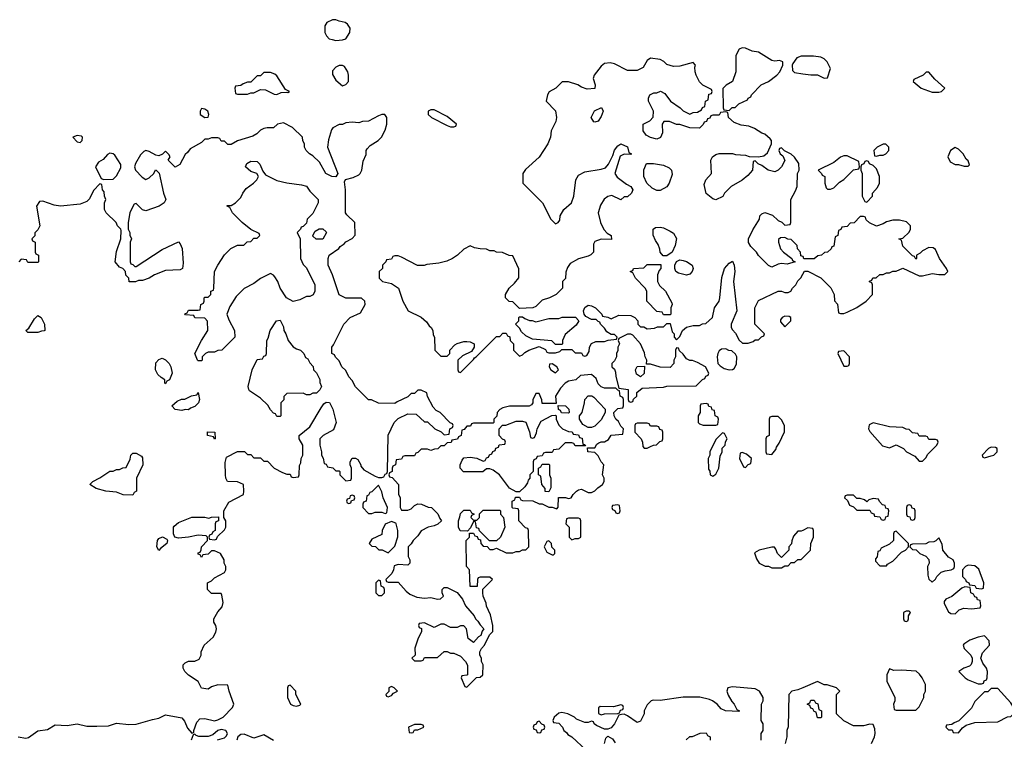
# Model space of a CAD drawing. Header units: inches. Extents: x 2769577 to 2880010, y 685631 to 825129.
# Tile 67 of 155: x 2805220 to 2811230, y 733355 to 737748. Entities that reach past the tile are written whole.
import ezdxf

# ---------------------------------------------------------------- set-up
doc = ezdxf.new("R2010")
doc.units = ezdxf.units.IN
doc.header["$MEASUREMENT"] = 0
doc.layers.add('C8703', color=7, linetype='Continuous')
doc.layers.add('C8713', color=7, linetype='Continuous')

msp = doc.modelspace()

# ---------------------------------------------------------------- linework, layer by layer
at = {"layer": 'C8703', "color": 4, "elevation": 4}
for points in [[(2807150, 737748), (2807130, 737748), (2807094, 737730), (2807082, 737710), (2807082, 737670), (2807092, 737650), (2807110, 737632), (2807126.4, 737626.4), (2807150, 737621), (2807190, 737624.7), (2807210, 737632), (2807235.3, 737670), (2807236.4, 737696.4), (2807220.4, 737720.4), (2807206, 737730), (2807170, 737738)], [(2809630, 737575.3), (2809611.3, 737568.7), (2809591.3, 737530), (2809591, 737430), (2809571.3, 737370), (2809531.6, 737348.4), (2809512.7, 737327.3), (2809514, 737210), (2809518, 737198), (2809550, 737194), (2809568, 737212), (2809587.3, 737212.7), (2809610, 737234), (2809662, 737258), (2809666, 737270), (2809682, 737278), (2809686, 737290), (2809746, 737350), (2809790, 737371.3), (2809842, 737410), (2809859, 737430), (2809878, 737470), (2809878, 737490), (2809858, 737498), (2809830, 737494), (2809810, 737499), (2809730, 737549), (2809690, 737556), (2809650, 737574)], [(2807170, 737469), (2807150, 737459), (2807130, 737435.3), (2807130, 737414), (2807150, 737378), (2807190, 737344.7), (2807210, 737352), (2807228, 737370), (2807228, 737410), (2807222, 737430), (2807202, 737462), (2807190, 737468.7)], [(2806750, 737426), (2806710, 737426), (2806690, 737406), (2806670, 737406), (2806630, 737366), (2806610, 737366), (2806583.6, 737356.4), (2806570, 737346), (2806538, 737342), (2806534, 737330), (2806538, 737298), (2806550, 737294), (2806610, 737294), (2806630, 737302), (2806650, 737302), (2806690, 737322), (2806719.6, 737319.6), (2806772.7, 737292.7), (2806790, 737292), (2806816.4, 737303.6), (2806850, 737304.7), (2806856.4, 737303.6), (2806866, 737310), (2806842, 737322), (2806790, 737406), (2806776.4, 737416.4)], [(2806330, 737206), (2806322, 737190), (2806322, 737170), (2806350, 737152), (2806370, 737154), (2806374, 737170), (2806368, 737190), (2806350, 737202)], [(2807750, 737198), (2807730, 737198), (2807714, 737190), (2807714, 737170), (2807734, 737150), (2807830, 737102), (2807850, 737094), (2807870, 737094), (2807882, 737098), (2807886, 737110), (2807830, 737158)], [(2808730, 737122), (2808724.7, 737124.7), (2808708.7, 737150), (2808729.3, 737190.7), (2808772, 737212), (2808782, 737190), (2808770, 737158), (2808750, 737128)], [(2805570, 737042), (2805544.7, 737030), (2805570, 737002.8), (2805590, 736998.8), (2805601.2, 737010), (2805604, 737030), (2805597, 737037)], [(2805770, 736934), (2805755.3, 736924.7), (2805730, 736895.3), (2805701, 736879), (2805682, 736850), (2805718, 736778), (2805732.7, 736772.7), (2805790, 736774), (2805810, 736794), (2805836.4, 736843.6), (2805836.4, 736863.6), (2805800.2, 736920.2), (2805790, 736929)], [(2806890, 736028), (2806848.7, 736050), (2806809.1, 736109.1), (2806795.3, 736150), (2806778, 736178), (2806770, 736188), (2806750, 736198), (2806690, 736168), (2806650, 736138), (2806590, 736108), (2806542, 736058), (2806503.5, 735996.5), (2806484.7, 735950), (2806496.9, 735916.9), (2806532, 735850), (2806534, 735810), (2806454, 735730), (2806430, 735728), (2806410, 735718), (2806370, 735718), (2806354, 735710), (2806334, 735690), (2806334, 735670), (2806330, 735666), (2806310, 735666), (2806306, 735670), (2806288.7, 735710), (2806329, 735790), (2806368.7, 735850), (2806367.3, 735907.3), (2806350, 735926), (2806290, 735928.7), (2806282, 735942), (2806232.7, 735947.3), (2806228.4, 735951.6), (2806242, 735958), (2806250, 735974), (2806310, 735974), (2806322, 735978), (2806326, 736010), (2806342, 736018), (2806346, 736030), (2806346, 736050), (2806350, 736054), (2806370, 736054), (2806386, 736070), (2806386, 736090), (2806402, 736098), (2806406, 736110), (2806408.7, 736210), (2806428.7, 736250), (2806470, 736312), (2806509.1, 736350.9), (2806550, 736372), (2806587.3, 736372.7), (2806608.7, 736391.3), (2806630, 736394), (2806650, 736414), (2806670, 736414), (2806686, 736430), (2806682, 736442), (2806630, 736468), (2806578, 736510), (2806518, 736570), (2806502, 736602), (2806486, 736610), (2806486, 736614), (2806510, 736614), (2806538, 736630), (2806570, 736662), (2806582, 736690), (2806602, 736718), (2806648, 736750), (2806668, 736770), (2806678, 736790), (2806668.4, 736808.4), (2806630, 736822), (2806598, 736850), (2806606, 736870), (2806630, 736884.7), (2806670, 736882), (2806685.4, 736865.4), (2806703.6, 736823.6), (2806721, 736801), (2806790, 736766), (2806850, 736751.3), (2806939.8, 736739.8), (2806970, 736731.3), (2806990, 736702), (2807042, 736650), (2807042, 736630), (2807010, 736566), (2806974, 736530), (2806970, 736506), (2806950, 736486), (2806938, 736482), (2806934, 736470), (2806914, 736450), (2806932, 736410), (2806934, 736290), (2806950, 736254), (2806970, 736234), (2807022, 736130), (2807022, 736090), (2807011.1, 736068.9), (2806990, 736058), (2806970, 736058), (2806930, 736038)], [(2809110, 736706), (2809080.2, 736720.2), (2809048, 736750), (2809028.7, 736790), (2809029, 736831), (2809046, 736870), (2809088.9, 736871.1), (2809150, 736861), (2809183.5, 736843.5), (2809198, 736830), (2809203.6, 736803.6), (2809184.7, 736750), (2809170, 736728), (2809130, 736706)], [(2807030, 736408), (2807010, 736426), (2807008.4, 736431.6), (2807023.1, 736456.9), (2807048.4, 736471.6), (2807070, 736472), (2807090, 736454), (2807092, 736450), (2807070, 736408.7)], [(2809170, 736306), (2809147.3, 736307.3), (2809128.4, 736328.4), (2809127.3, 736347.3), (2809116.4, 736376.4), (2809100.4, 736400.4), (2809087.3, 736432.7), (2809086, 736470), (2809100.4, 736479.6), (2809130, 736482), (2809150, 736478), (2809190, 736458), (2809210, 736444.7), (2809230, 736412), (2809221, 736370), (2809202, 736330)], [(2809150, 735946), (2809142, 735962), (2809110, 735966), (2809048.9, 736028.9), (2809048, 736090), (2809038, 736110), (2808978, 736170), (2808962, 736202), (2808946, 736210), (2808962, 736218), (2808966, 736230), (2809030, 736234), (2809050, 736254), (2809132.7, 736252.7), (2809134, 736230), (2809123.6, 736216.4), (2809114, 736190), (2809114, 736150), (2809125.4, 736125.4), (2809162, 736090), (2809199.6, 736019.6), (2809202, 736010), (2809194, 735990), (2809194, 735950), (2809190, 735946)], [(2809290, 736189.2), (2809241.2, 736201.2), (2809226, 736210), (2809218, 736230), (2809218, 736250), (2809228.7, 736271.3), (2809250, 736282), (2809270, 736278), (2809290, 736271.3), (2809324.7, 736250), (2809331, 736230), (2809324.7, 736210), (2809310, 736195.3)], [(2805270, 735838), (2805258, 735850), (2805275.3, 735864.7), (2805310, 735922), (2805330, 735942), (2805351.1, 735931.1), (2805372, 735890), (2805374, 735850), (2805370, 735848), (2805352.7, 735847.3), (2805330, 735838)], [(2808332.7, 735912.7), (2808347.3, 735912.7), (2808370, 735904.7), (2808450, 735924.7), (2808510, 735924.7), (2808531.6, 735931.6), (2808611.6, 735931.6), (2808632, 735910), (2808616.9, 735883.1), (2808550, 735826), (2808534, 735790), (2808534, 735770), (2808530, 735766), (2808490, 735766), (2808467.3, 735787.3), (2808350, 735798), (2808310, 735818), (2808283.1, 735843.1), (2808270, 735866), (2808246, 735890), (2808266, 735910), (2808266, 735930), (2808270, 735934), (2808290, 735934), (2808303.6, 735923.6)], [(2809890, 735938), (2809874, 735930), (2809863.6, 735916.4), (2809863.6, 735903.6), (2809890, 735874), (2809926, 735910), (2809926, 735930), (2809916.4, 735936.4)], [(2806970, 735458), (2806950, 735468), (2806850, 735466), (2806832.7, 735447.3), (2806831.6, 735428.4), (2806814, 735410), (2806814, 735330), (2806810, 735326), (2806790, 735326), (2806782, 735342), (2806770, 735346), (2806750, 735366), (2806734.6, 735394.6), (2806690, 735438), (2806623.1, 735483.1), (2806618, 735490), (2806615.3, 735510), (2806638, 735610), (2806670, 735674), (2806702, 735678), (2806710, 735694), (2806722, 735698), (2806726, 735710), (2806728, 735790), (2806736.4, 735803.6), (2806748.7, 735850), (2806788, 735910), (2806810, 735914), (2806830, 735874), (2806831.3, 735850), (2806844.7, 735830), (2806858, 735790), (2806890, 735751.3), (2806910, 735738), (2806934, 735730), (2806954, 735710), (2806965.4, 735685.4), (2806978, 735678), (2806990, 735654), (2807011.6, 735631.6), (2807014, 735610), (2807031.6, 735591.6), (2807051.6, 735551.6), (2807052.7, 735532.7), (2807062, 735510), (2807051.1, 735488.9), (2807031, 735469), (2807010, 735468), (2806990, 735458)], [(2808950, 735828.7), (2808930, 735828.7), (2808878, 735802), (2808874, 735790), (2808882, 735770), (2808872, 735750), (2808871.1, 735728.9), (2808862, 735710), (2808862, 735690), (2808850, 735666), (2808834, 735650), (2808834, 735630), (2808850, 735614), (2808856.9, 735596.9), (2808858, 735570), (2808878, 735498), (2808934, 735490), (2808934, 735430), (2808938, 735418), (2808950, 735414), (2808962, 735418), (2808967.3, 735432.7), (2808986, 735450), (2808987.3, 735472.7), (2809020.4, 735499.6), (2809150, 735504.7), (2809170, 735512), (2809350, 735514), (2809387.3, 735552.7), (2809402, 735558), (2809407.3, 735572.7), (2809422, 735578), (2809426, 735590), (2809406, 735630), (2809356.4, 735656.4), (2809327.3, 735667.3), (2809310, 735668), (2809290, 735678), (2809270, 735706), (2809247.3, 735727.3), (2809242, 735742), (2809230, 735746), (2809222, 735730), (2809222, 735690), (2809212, 735670), (2809212, 735650), (2809190, 735626), (2809130, 735628), (2809070, 735646), (2809046, 735646), (2809048, 735670), (2809038, 735690), (2809034.6, 735714.6), (2809008.7, 735770), (2808963.1, 735823.1)], [(2809530, 735738), (2809503.6, 735736.4), (2809490, 735726), (2809482, 735710), (2809478, 735690), (2809482, 735650), (2809495.3, 735635.3), (2809519.8, 735619.8), (2809550, 735611.3), (2809570, 735612), (2809580.4, 735619.6), (2809594.6, 735645.4), (2809598, 735690), (2809590, 735706), (2809567.3, 735727.3), (2809548.4, 735728.4)], [(2806110, 735526), (2806106, 735530), (2806106, 735550), (2806083.1, 735563.1), (2806063.1, 735583.1), (2806048, 735610), (2806050, 735654), (2806070, 735674), (2806090, 735682), (2806110, 735672), (2806132, 735650), (2806142, 735630), (2806151.3, 735590), (2806134, 735550), (2806118, 735542)], [(2808470, 735648), (2808454, 735646), (2808452, 735630), (2808462, 735610), (2808490, 735592), (2808508, 735610), (2808498, 735630)], [(2809010, 735568), (2808984.7, 735584.7), (2808978, 735610), (2808990, 735631.3), (2809034, 735634), (2809031.6, 735588.4)], [(2808710, 735582), (2808643.6, 735576.4), (2808614, 735550), (2808570, 735542), (2808550, 735528.7), (2808521.4, 735498.6), (2808491.3, 735450), (2808494, 735406), (2808410, 735406), (2808407.3, 735427.3), (2808390, 735466), (2808370, 735466), (2808352.7, 735427.3), (2808351.6, 735408.4), (2808343.6, 735396.4), (2808330, 735388), (2808210, 735388), (2808170, 735378), (2808151.6, 735368.4), (2808134, 735350), (2808131.6, 735328.4), (2808114, 735310), (2808114, 735290), (2808110, 735286), (2807990, 735286), (2807978, 735282), (2807972.7, 735267.3), (2807950, 735266), (2807932.7, 735247.3), (2807918, 735242), (2807914, 735210), (2807898, 735202), (2807892.7, 735187.3), (2807858, 735182), (2807852.7, 735167.3), (2807830, 735166), (2807810, 735146), (2807790, 735146), (2807771.6, 735128.4), (2807752.7, 735127.3), (2807730, 735118), (2807710, 735126), (2807670, 735126), (2807650, 735106), (2807638, 735102), (2807630, 735086), (2807570, 735086), (2807558, 735082), (2807550, 735066), (2807518, 735062), (2807514, 735030), (2807498, 735022), (2807494, 735010), (2807494, 734990), (2807478, 734982), (2807474, 734970), (2807478, 734958), (2807492.7, 734952.7), (2807531.6, 734911.6), (2807532.7, 734852.7), (2807542, 734830), (2807542, 734770), (2807550, 734754), (2807590, 734754), (2807610, 734762), (2807630, 734782), (2807650, 734792), (2807671.6, 734791.6), (2807712.7, 734772.7), (2807734, 734770), (2807772.7, 734732.7), (2807783.6, 734703.6), (2807794, 734690), (2807771.3, 734668.7), (2807750, 734658), (2807714, 734650), (2807670, 734628), (2807650, 734598), (2807622, 734570), (2807610, 734548), (2807592, 734530), (2807591.6, 734471.6), (2807602, 734450), (2807602, 734430), (2807590, 734418), (2807530, 734422), (2807505.4, 734414.6), (2807502, 734390), (2807492, 734368), (2807454, 734330), (2807458, 734318), (2807470, 734314), (2807530, 734314), (2807579.6, 734259.6), (2807602, 734242), (2807643.6, 734223.6), (2807690, 734218), (2807730, 734221), (2807770, 734211.3), (2807788, 734212), (2807806, 734230), (2807798, 734250), (2807798, 734270), (2807810, 734282), (2807830, 734282), (2807891.1, 734251.1), (2807922, 734210), (2807942, 734170), (2807994, 734110), (2808002, 734090), (2808016.9, 734076.9), (2808030, 734054), (2808054, 734030), (2808043.6, 734016.4), (2808034, 733990), (2808019.6, 733980.4), (2807990, 733946), (2807958, 733970), (2807948, 734030), (2807930, 734048), (2807910, 734048), (2807890, 734038), (2807850, 734038), (2807810, 734058), (2807790, 734058), (2807750, 734038), (2807690, 734066), (2807658, 734062), (2807654, 734050), (2807658, 734038), (2807672.7, 734032.7), (2807672.7, 734012.7), (2807650, 733966), (2807632.7, 733912.7), (2807634, 733870), (2807614, 733850), (2807630, 733834), (2807670, 733834), (2807682, 733838), (2807690, 733854), (2807770, 733854), (2807810, 733892), (2807830, 733892), (2807850, 733882), (2807870, 733882), (2807910, 733862), (2807942, 733830), (2807952.7, 733807.3), (2807954, 733750), (2807950, 733746), (2807918, 733742), (2807914, 733730), (2807938, 733678), (2807950, 733674), (2808007.3, 733732.7), (2808030, 733734), (2808046, 733750), (2808048, 733810), (2808038, 733830), (2808038, 733850), (2808028, 733870), (2808028, 733890), (2808038, 733910), (2808058, 733930), (2808087.3, 733992.7), (2808107.3, 734012.7), (2808108, 734050), (2808094.6, 734114.6), (2808068.4, 734168.4), (2808067.3, 734187.3), (2808048.4, 734228.4), (2808046, 734250), (2808047.3, 734272.7), (2808106, 734330), (2808090, 734346), (2808030, 734346), (2808018, 734342), (2808014, 734330), (2808012.7, 734287.3), (2807968.7, 734288.7), (2807966, 734390), (2807948, 734410), (2807946, 734570), (2807966, 734590), (2807966, 734614), (2807990, 734614), (2807998, 734598), (2808012.7, 734592.7), (2808018, 734578), (2808032.7, 734572.7), (2808034, 734550), (2808050, 734534), (2808072.7, 734532.7), (2808090, 734514), (2808110, 734514), (2808130, 734522), (2808190, 734494), (2808230, 734494), (2808250, 734502), (2808270, 734502), (2808290, 734512), (2808310, 734512), (2808328, 734530), (2808326, 734630), (2808322, 734642), (2808307.3, 734647.3), (2808266, 734690), (2808266, 734750), (2808262, 734762), (2808230, 734766), (2808226, 734770), (2808226, 734810), (2808242, 734818), (2808247.3, 734832.7), (2808270, 734834), (2808278, 734818), (2808290, 734814), (2808351.6, 734811.6), (2808390, 734792), (2808410, 734792), (2808450, 734772), (2808470, 734772), (2808498, 734762), (2808507.3, 734772.7), (2808508.4, 734831.6), (2808551, 734831), (2808570, 734826), (2808586, 734830), (2808598, 734850), (2808618, 734870), (2808630, 734878), (2808650, 734882), (2808690, 734862), (2808710, 734862), (2808730, 734872), (2808749, 734891), (2808778, 734910), (2808788, 734930), (2808788, 734950), (2808778, 734970), (2808786, 735030), (2808768.4, 735048.4), (2808750, 735086), (2808730, 735106), (2808688, 735110), (2808686, 735134), (2808730, 735134), (2808743.1, 735156.9), (2808754.6, 735165.4), (2808768.9, 735171.1), (2808790, 735172), (2808814.6, 735185.4), (2808830, 735212), (2808902, 735218), (2808906, 735250), (2808890, 735266), (2808874.6, 735294.6), (2808858, 735310), (2808848, 735330), (2808846, 735350), (2808870, 735374), (2808902, 735378), (2808906, 735390), (2808906, 735430), (2808902, 735442), (2808886, 735450), (2808882, 735482), (2808870, 735486), (2808858, 735498), (2808790, 735498), (2808770, 735506), (2808750, 735526), (2808738, 735558)], [(2806250, 735366), (2806230, 735368), (2806210, 735362), (2806170, 735368.7), (2806148, 735390), (2806180.4, 735419.6), (2806208.4, 735431.6), (2806227.3, 735432.7), (2806268.4, 735451.6), (2806302, 735458), (2806310, 735472), (2806318, 735430), (2806310.7, 735409.3), (2806290, 735386), (2806263.6, 735376.4)], [(2808690, 735258), (2808656.4, 735276.4), (2808638, 735310), (2808638, 735330), (2808654, 735350), (2808668.4, 735408.4), (2808668.7, 735430), (2808690, 735451.3), (2808711.3, 735451.3), (2808723.6, 735443.6), (2808794, 735370), (2808794, 735350), (2808770, 735306), (2808730, 735266), (2808710, 735258)], [(2808570, 735346), (2808527.3, 735347.3), (2808522, 735362), (2808508, 735368), (2808506, 735394), (2808550.9, 735390.9), (2808572, 735370), (2808574, 735350)], [(2809410, 735406), (2809378, 735402), (2809374, 735390), (2809374, 735350), (2809362, 735330), (2809362, 735290), (2809370, 735282), (2809392.7, 735272.7), (2809470, 735274), (2809482, 735278), (2809486, 735310), (2809482, 735322), (2809466, 735330), (2809462, 735362), (2809447.3, 735367.3), (2809442, 735382), (2809427.3, 735387.3), (2809422, 735402)], [(2808610, 735146), (2808602, 735162), (2808590, 735166), (2808550, 735166), (2808510, 735126), (2808478, 735122), (2808470, 735106), (2808430, 735106), (2808418, 735102), (2808410, 735086), (2808378, 735082), (2808372.7, 735067.3), (2808358, 735062), (2808354, 735050), (2808354, 734990), (2808334, 734970), (2808334, 734950), (2808323.6, 734936.4), (2808319.6, 734920.4), (2808303.6, 734896.4), (2808270, 734866), (2808250, 734866), (2808208.9, 734888.9), (2808148, 734970), (2808110, 734998), (2808090, 735006), (2808070, 735006), (2808047.3, 734987.3), (2807928.4, 734988.4), (2807908, 735010), (2807908, 735030), (2807920.4, 735059.6), (2807930, 735074), (2807970, 735078), (2808011.1, 735071.1), (2808050, 735054), (2808062, 735058), (2808070, 735074), (2808082, 735078), (2808087.3, 735092.7), (2808102, 735098), (2808107.3, 735112.7), (2808122, 735118), (2808127.3, 735132.7), (2808142, 735138), (2808147.3, 735152.7), (2808182, 735158), (2808186, 735170), (2808182, 735182), (2808167.3, 735187.3), (2808146, 735210), (2808146, 735250), (2808168, 735272), (2808187.3, 735272.7), (2808250, 735298), (2808290, 735298), (2808310, 735292), (2808331.6, 735231.6), (2808338, 735198), (2808350, 735194), (2808362, 735198), (2808374.6, 735225.4), (2808378, 735250), (2808403.1, 735296.9), (2808468.4, 735331.6), (2808490, 735334), (2808494, 735330), (2808494, 735310), (2808510, 735274), (2808534, 735250), (2808570, 735234), (2808592.7, 735232.7), (2808598, 735218), (2808630, 735214), (2808638, 735198), (2808652.7, 735192.7), (2808658, 735158), (2808670, 735154), (2808674, 735146)], [(2809850, 735326), (2809810, 735326), (2809798, 735322), (2809794, 735310), (2809794, 735210), (2809778, 735202), (2809774, 735190), (2809774, 735110), (2809778, 735098), (2809810, 735094), (2809836.4, 735123.6), (2809840.4, 735139.6), (2809856.4, 735163.6), (2809887.3, 735232.7), (2809888, 735270), (2809870, 735306)], [(2809050, 735286), (2808990, 735286), (2808978, 735282), (2808974, 735270), (2808974, 735230), (2809014, 735190), (2809022, 735170), (2809023.6, 735143.6), (2809032.7, 735132.7), (2809050, 735132), (2809070, 735142), (2809088.4, 735151.6), (2809107.3, 735152.7), (2809127.3, 735172.7), (2809142, 735178), (2809146, 735190), (2809146, 735230), (2809142, 735242), (2809127.3, 735247.3), (2809122, 735262), (2809110, 735266), (2809070, 735266), (2809062, 735282)], [(2806410, 735188), (2806402, 735202), (2806366, 735210), (2806367.3, 735232.7), (2806412, 735230), (2806414, 735190)], [(2809510, 735226), (2809470, 735186), (2809432, 735110), (2809432, 735090), (2809422, 735070), (2809423.6, 735003.6), (2809431.6, 734991.6), (2809434, 734970), (2809450, 734962), (2809470, 734974), (2809488, 735010), (2809496.4, 735083.6), (2809508, 735110), (2809508.4, 735131.6), (2809526, 735150), (2809528, 735172), (2809538, 735190), (2809522, 735222)], [(2805910, 734846), (2805851.6, 734848.4), (2805810, 734864), (2805746, 734870), (2805686.3, 734886.3), (2805648, 734910), (2805666, 734930), (2805710, 734952), (2805770, 734992), (2805790, 734992), (2805810, 735002), (2805830, 735002), (2805850, 735012), (2805870, 735014), (2805894.6, 735065.4), (2805898, 735090), (2805910, 735102), (2805930, 735102), (2805963.6, 735083.6), (2805970, 735074), (2805972, 735030), (2805934, 734950), (2805934, 734870), (2805918, 734862)], [(2809630, 735106), (2809618, 735102), (2809614, 735070), (2809638, 735018), (2809650, 735014), (2809667.3, 735032.7), (2809682, 735038), (2809686, 735070), (2809656.4, 735096.4)], [(2808450, 734866), (2808428.4, 734868.4), (2808427.3, 734887.3), (2808408, 734910), (2808402, 734962), (2808386, 734970), (2808386, 735010), (2808402, 735018), (2808410, 735034), (2808450, 735034), (2808454, 735030), (2808454, 734970), (2808462, 734950), (2808462, 734890)], [(2807410, 734906), (2807370, 734866), (2807358, 734862), (2807350, 734846), (2807338, 734842), (2807334, 734810), (2807318, 734802), (2807314, 734790), (2807314, 734770), (2807350, 734734), (2807370, 734734), (2807390, 734742), (2807430, 734742), (2807450, 734734), (2807462, 734738), (2807466, 734770), (2807438, 734830), (2807430, 734866)], [(2807250, 734846), (2807238, 734842), (2807234, 734826), (2807218, 734822), (2807214, 734810), (2807218, 734798), (2807230, 734794), (2807242, 734798), (2807246, 734814), (2807262, 734818), (2807266, 734830), (2807262, 734842)], [(2808870, 734786), (2808838, 734782), (2808834, 734770), (2808838, 734758), (2808852.7, 734752.7), (2808858, 734738), (2808870, 734734), (2808882, 734738), (2808886, 734750), (2808882, 734782)], [(2808130, 734566), (2808087.3, 734567.3), (2808027.3, 734627.3), (2808022, 734642), (2808007.3, 734647.3), (2808002, 734682), (2807990, 734686), (2807972.7, 734647.3), (2807954, 734626), (2807908.9, 734628.9), (2807898, 734650), (2807898, 734690), (2807907.3, 734712.7), (2807910, 734734), (2807930, 734754), (2807970, 734754), (2807978, 734738), (2807994, 734730), (2807978, 734722), (2807974, 734710), (2807990, 734694), (2808010, 734694), (2808026, 734710), (2808027.3, 734732.7), (2808050, 734754), (2808150, 734754), (2808154, 734750), (2808154, 734730), (2808174, 734710), (2808182, 734650), (2808154, 734590)], [(2807490, 734686), (2807451.6, 734668.4), (2807432, 734630), (2807430, 734606), (2807370, 734578), (2807354, 734550), (2807370, 734534), (2807391.6, 734531.6), (2807412.7, 734512.7), (2807431.6, 734511.6), (2807470, 734494), (2807510, 734534), (2807528.4, 734591.6), (2807528.7, 734630), (2807518, 734670), (2807515.3, 734675.3)], [(2808630, 734706), (2808570, 734706), (2808558, 734702), (2808554, 734670), (2808574, 734650), (2808574, 734590), (2808590, 734574), (2808610, 734582), (2808630, 734582), (2808646, 734590), (2808646, 734690), (2808642, 734702)], [(2806070, 734508), (2806058, 734530), (2806062, 734570), (2806070, 734582), (2806091.1, 734591.1), (2806118, 734578), (2806122, 734570), (2806118, 734550), (2806079.6, 734520.4)], [(2808450, 734566), (2808438, 734562), (2808422, 734530), (2808438, 734498), (2808470, 734482), (2808478, 734482), (2808486, 734490), (2808486, 734510), (2808467.3, 734527.3), (2808466, 734550)], [(2807410, 734326), (2807394, 734310), (2807394, 734250), (2807410, 734234), (2807430, 734234), (2807446, 734250), (2807446, 734270), (2807442, 734282), (2807426, 734290), (2807422, 734322)], [(2806870, 733686), (2806858, 733682), (2806854, 733670), (2806854, 733610), (2806872, 733570), (2806890, 733561), (2806910, 733558), (2806930, 733564.7), (2806935.3, 733570), (2806906, 733630), (2806906, 733650)], [(2807490, 733678), (2807474, 733670), (2807472.7, 733647.3), (2807454, 733630), (2807458, 733618), (2807470, 733614), (2807490, 733622), (2807502, 733638), (2807526, 733650), (2807506, 733670)], [(2808890, 733566), (2808845.4, 733554.6), (2808763.6, 733556.4), (2808752.7, 733547.3), (2808752.7, 733512.7), (2808770, 733504.7), (2808790, 733512), (2808870, 733514), (2808882, 733518), (2808887.3, 733532.7), (2808902, 733538), (2808906, 733550), (2808902, 733562)], [(2808390, 733466), (2808378, 733462), (2808372.7, 733447.3), (2808358, 733442), (2808354, 733430), (2808358, 733418), (2808372.7, 733412.7), (2808378, 733398), (2808390, 733394), (2808402, 733398), (2808407.3, 733412.7), (2808422, 733418), (2808426, 733430), (2808422, 733442), (2808407.3, 733447.3)], [(2807670, 733446), (2807630, 733446), (2807594, 733430), (2807598, 733398), (2807610, 733394), (2807622, 733398), (2807630, 733414), (2807650, 733414), (2807686, 733430), (2807682, 733442)]]:
    msp.add_lwpolyline(points, close=True, dxfattribs=at)
for points in [[(2810000, 736302.7), (2809987.3, 736307.3), (2809986, 736330), (2809968.4, 736348.4), (2809966, 736370), (2809930, 736406), (2809908.4, 736408.4), (2809890, 736418), (2809863.6, 736416.4), (2809852.7, 736407.3), (2809852, 736390), (2809864.7, 736350), (2809882, 736330), (2809934, 736290), (2809938, 736278), (2809954, 736270), (2809903.6, 736256.4), (2809870, 736259), (2809850, 736255.3), (2809810, 736238), (2809790, 736248), (2809728.9, 736308.9), (2809718, 736330), (2809683.1, 736363.1), (2809668.4, 736388.4), (2809668, 736410), (2809694.6, 736465.4), (2809735.3, 736530), (2809738, 736550), (2809750, 736562), (2809768.9, 736571.1), (2809815.3, 736555.3), (2809850, 736522), (2809872, 736512), (2809890, 736494), (2809922, 736498), (2809926, 736510), (2809926, 736650), (2809956.4, 736703.6), (2809966, 736730), (2809968, 736810), (2809978, 736830), (2809975.3, 736870), (2809950, 736908), (2809930, 736928), (2809887.3, 736947.3), (2809870, 736966), (2809858, 736962), (2809854, 736950), (2809862, 736930), (2809878, 736918), (2809891.1, 736888.9), (2809870.7, 736849.3), (2809850, 736828.7), (2809830, 736819), (2809789.3, 736829.3), (2809750, 736858), (2809728, 736868), (2809710, 736886), (2809698, 736882), (2809692, 736830), (2809663.6, 736796.4), (2809630.9, 736769.1), (2809562, 736730), (2809522, 736690), (2809510.9, 736669.1), (2809470, 736648), (2809450, 736655.3), (2809410, 736688), (2809398, 736742), (2809408, 736770), (2809442, 736810), (2809439, 736890), (2809449.3, 736910.7), (2809470, 736924.7), (2809490, 736931.3), (2809570, 736931.3), (2809590, 736924.7), (2809650, 736922), (2809672.7, 736912.7), (2809730, 736911.3), (2809762, 736918), (2809784, 736936), (2809808, 736990), (2809808, 737010), (2809800.4, 737020.4), (2809769, 737049), (2809750, 737055.3), (2809704.7, 737084.7), (2809670, 737097.2), (2809624.1, 737104.1), (2809580.2, 737120.2), (2809546, 737150), (2809542, 737182), (2809530, 737186), (2809498, 737182), (2809490, 737166), (2809450, 737166), (2809438, 737162), (2809432.7, 737147.3), (2809418, 737142), (2809412.7, 737127.3), (2809398, 737122), (2809392.7, 737107.3), (2809370, 737086), (2809310, 737088.7), (2809250, 737108), (2809230, 737108), (2809187.3, 737127.3), (2809152.7, 737127.3), (2809142, 737110), (2809143.6, 737056.4), (2809131.1, 737028.9), (2809110, 737018), (2809070, 737028), (2809043.1, 737043.1), (2809026, 737070), (2809026, 737110), (2809066, 737130), (2809087.3, 737152.7), (2809088, 737190), (2809058, 737250), (2809058, 737270), (2809066, 737290), (2809090, 737302), (2809110, 737302), (2809131.6, 737311.6), (2809156.9, 737296.9), (2809192, 737250), (2809250.9, 737210.9), (2809270, 737192), (2809310, 737172), (2809330, 737182), (2809356.4, 737183.6), (2809382, 737198), (2809387.3, 737212.7), (2809402, 737218), (2809406, 737250), (2809422, 737258), (2809427.3, 737292.7), (2809442, 737298), (2809446, 737310), (2809442, 737322), (2809390, 737348), (2809369.1, 737369.1), (2809349.3, 737409.3), (2809344, 737430), (2809342, 737458), (2809346, 737470), (2809330, 737486), (2809250, 737464), (2809210, 737462), (2809170, 737475.3), (2809152.5, 737492.5), (2809130, 737504), (2809070, 737514), (2809050, 737498), (2809024.7, 737455.3), (2808990, 737438), (2808930, 737438), (2808850, 737479), (2808824.7, 737484.7), (2808790, 737481.2), (2808770, 737464), (2808726, 737410), (2808721, 737390), (2808732, 737350), (2808731.3, 737328.7), (2808683.1, 737323.1), (2808650, 737335.3), (2808626, 737350), (2808570, 737368.7), (2808531.6, 737368.4), (2808492, 737330), (2808451.6, 737308.4), (2808442, 737290), (2808434, 737250), (2808490, 737192), (2808497.3, 737150), (2808493.2, 737126.8), (2808464.7, 737070), (2808461, 737030), (2808444.7, 736990), (2808390, 736908), (2808306.8, 736833.2), (2808291.3, 736810), (2808292, 736750), (2808411.3, 736630), (2808462, 736530), (2808490, 736502), (2808506, 736510), (2808516.4, 736523.6), (2808518, 736550), (2808542, 736590), (2808588.9, 736631.1), (2808602, 736670), (2808614, 736770), (2808630, 736798), (2808670, 736818.8), (2808770, 736834.8), (2808796, 736844), (2808814, 736866), (2808840.2, 736919.8), (2808850, 736952), (2808870, 736978), (2808890, 736991), (2808930, 736972), (2808938, 736938), (2808954, 736930), (2808950, 736926), (2808910, 736928), (2808885.4, 736914.6), (2808852, 736810), (2808866.8, 736786.8), (2808924, 736744), (2808951.3, 736730), (2808962, 736710), (2808954, 736690), (2808930, 736666), (2808910, 736666), (2808890, 736648), (2808834.6, 736674.6), (2808810, 736668.7), (2808787.3, 736652.7), (2808764.9, 736615.1), (2808751, 736570), (2808766, 736510), (2808786.4, 736466.4), (2808805.4, 736445.4), (2808831.1, 736431.1), (2808832.7, 736407.3), (2808770, 736408.7), (2808730, 736394), (2808722, 736378), (2808722, 736330), (2808706.4, 736313.6), (2808690, 736304), (2808631.1, 736288.9), (2808579.6, 736260.4), (2808563.6, 736236.4), (2808552.7, 736207.3), (2808551.6, 736168.4), (2808534, 736150), (2808534, 736110), (2808494, 736070), (2808454, 736050), (2808410, 736035.3), (2808370, 735998), (2808351.6, 735988.4), (2808270, 735986), (2808230, 736026), (2808208.4, 736028.4), (2808186, 736050), (2808186, 736070), (2808208, 736110), (2808240.4, 736139.6), (2808267.3, 736172.7), (2808267.3, 736227.3), (2808230, 736306), (2808208.4, 736308.4), (2808167.3, 736327.3), (2808130, 736328), (2808116.4, 736336.4), (2808090, 736338), (2808070, 736348), (2808031.6, 736348.4), (2807996.4, 736356.4), (2807970, 736368), (2807930, 736348), (2807892, 736310), (2807862, 736290), (2807826.4, 736273.6), (2807778, 736262), (2807705.4, 736254.6), (2807688.4, 736248.4), (2807648.4, 736248.4), (2807550, 736298), (2807530, 736306), (2807510, 736306), (2807498, 736302), (2807490, 736286), (2807458, 736282), (2807454, 736270), (2807434, 736250), (2807434, 736230), (2807414, 736210), (2807414, 736170), (2807434, 736150), (2807490, 736138), (2807531.3, 736110), (2807558, 736030), (2807591.6, 735971.6), (2807670, 735932), (2807703.6, 735903.6), (2807719.6, 735879.6), (2807732, 735870), (2807742, 735850), (2807743.6, 735823.6), (2807752, 735810), (2807754, 735730), (2807790, 735694), (2807830, 735694), (2807846, 735710), (2807846, 735730), (2807876.4, 735763.6), (2807890, 735772), (2807930, 735784.7), (2807950, 735784.7), (2807970, 735782), (2807994, 735770), (2807994, 735750), (2807978, 735722), (2807923.6, 735696.4), (2807894, 735670), (2807894, 735610), (2807898, 735598), (2807910, 735594), (2807990, 735674), (2807995.3, 735684.7), (2808006, 735690), (2808130, 735814), (2808150, 735814), (2808170, 735834), (2808190, 735834), (2808198, 735818), (2808212.7, 735812.7), (2808214, 735790), (2808234, 735770), (2808234, 735730), (2808270, 735694), (2808290, 735702), (2808303.1, 735716.9), (2808328.4, 735731.6), (2808390, 735754), (2808430, 735734), (2808438, 735718), (2808450, 735714), (2808490, 735714), (2808516.4, 735723.6), (2808530, 735734), (2808590, 735734), (2808610, 735714), (2808650, 735714), (2808658, 735698), (2808670, 735694), (2808682, 735698), (2808696.4, 735723.6), (2808698, 735750), (2808710, 735772), (2808736.4, 735783.6), (2808790, 735784.7), (2808812.7, 735792.7), (2808862, 735798), (2808866, 735810), (2808850, 735826), (2808830, 735826), (2808803.1, 735843.1), (2808790, 735866), (2808766, 735890), (2808762, 735902), (2808750, 735906), (2808738, 735918), (2808710, 735918), (2808676.4, 735936.4), (2808666, 735950), (2808662, 735970), (2808670, 735992), (2808690, 736004.7), (2808710, 736002), (2808734, 735990), (2808774, 735950), (2808778, 735938), (2808810, 735932), (2808830, 735922), (2808876.4, 735943.6), (2808950, 735942), (2808974, 735930), (2808994, 735910), (2808994, 735890), (2809010, 735874), (2809030, 735874), (2809050, 735862), (2809094.6, 735865.4), (2809112.7, 735872.7), (2809150, 735874), (2809170, 735894), (2809190, 735894), (2809203.6, 735843.6), (2809214, 735830), (2809214, 735810), (2809230, 735794), (2809250, 735814), (2809266, 735850), (2809290, 735872), (2809330, 735882), (2809370, 735882), (2809388.4, 735891.6), (2809407.3, 735892.7), (2809448, 735930), (2809462, 735990), (2809488.7, 736030), (2809494, 736050), (2809505.6, 736174.4), (2809522, 736230), (2809550, 736262), (2809570, 736274), (2809582, 736250), (2809584.7, 736210), (2809578, 736150), (2809598, 735970), (2809562, 735890), (2809562, 735870), (2809570, 735854), (2809590, 735834), (2809611.6, 735791.6), (2809632.7, 735772.7), (2809667.3, 735772.7), (2809696.4, 735783.6), (2809710, 735794), (2809730, 735794), (2809747.3, 735812.7), (2809762, 735818), (2809766, 735830), (2809708, 735890), (2809708, 735990), (2809730, 736034), (2809850, 736091.3), (2809870, 736091.3), (2809890, 736082), (2809910, 736082), (2809926, 736090), (2809938, 736110), (2809958, 736130), (2809970, 736154), (2809988.4, 736171.6), (2810000, 736194.4)], [(2810000, 737525.1), (2809990, 737525.2), (2809964, 737516), (2809939.8, 737480.2), (2809936, 737470), (2809938, 737438), (2809950, 737424.7), (2810000, 737417.9)], [(2805210, 733370.3), (2805257.7, 733362.3), (2805273.3, 733366.7), (2805330, 733406.4), (2805390, 733416.3), (2805436, 733444), (2805510, 733440.5), (2805570, 733450.5), (2805630, 733435.3), (2805690, 733435.3), (2805762, 733438), (2805810, 733454.4), (2805885.9, 733445.8), (2805930, 733447.2), (2806030, 733477), (2806070, 733483.8), (2806110, 733504), (2806210, 733486), (2806225.8, 733465.8), (2806243.7, 733423.7), (2806270, 733392), (2806282, 733398), (2806282, 733410), (2806300.4, 733459.6), (2806320.5, 733479.5), (2806350, 733483.1), (2806410, 733467.7), (2806430, 733473.4), (2806462, 733490), (2806518, 733550), (2806528, 733570), (2806498, 733650), (2806490, 733686), (2806430, 733688), (2806390, 733675.3), (2806370, 733662), (2806330, 733668), (2806310, 733708), (2806250, 733748), (2806228, 733770), (2806218, 733790), (2806218, 733810), (2806230, 733822), (2806250, 733832), (2806290, 733832), (2806315.3, 733844.7), (2806328, 733870), (2806328, 733890), (2806346, 733930), (2806400.4, 733979.6), (2806418, 734010), (2806422, 734030), (2806418, 734050), (2806406, 734070), (2806406, 734090), (2806430, 734134), (2806456.4, 734163.6), (2806462, 734190), (2806454.6, 734234.6), (2806450, 734246), (2806390, 734246), (2806366, 734270), (2806366, 734310), (2806390, 734322), (2806410, 734342), (2806470, 734374), (2806478, 734390), (2806478, 734410), (2806468, 734430), (2806468, 734450), (2806446, 734490), (2806410, 734506), (2806390, 734506), (2806370, 734486), (2806338, 734482), (2806330, 734466), (2806322, 734482), (2806310, 734486), (2806310, 734494), (2806322, 734498), (2806328, 734512), (2806329.1, 734530.9), (2806366, 734570), (2806366, 734590), (2806358, 734598), (2806310, 734602), (2806250.9, 734589.1), (2806190, 734584), (2806166, 734590), (2806158, 734610), (2806158, 734650), (2806163.1, 734656.9), (2806190, 734678), (2806270.9, 734710.9), (2806351, 734711), (2806375.3, 734704.7), (2806391.6, 734711.6), (2806432.7, 734712.7), (2806434, 734690), (2806418, 734682), (2806414, 734670), (2806414, 734630), (2806398, 734622), (2806392.7, 734607.3), (2806378, 734602), (2806374, 734590), (2806378, 734578), (2806410, 734574), (2806422, 734578), (2806427.3, 734592.7), (2806470, 734634), (2806478, 734650), (2806478, 734690), (2806466, 734710), (2806466, 734750), (2806496.4, 734803.6), (2806586, 734850), (2806588, 734870), (2806586, 734910), (2806550, 734928), (2806488, 734930), (2806478, 734950), (2806475.3, 734970), (2806474.6, 735045.4), (2806482, 735078), (2806550, 735112), (2806591.6, 735111.6), (2806610, 735094), (2806630, 735094), (2806650, 735074), (2806690, 735074), (2806710, 735054), (2806732.7, 735052.7), (2806774, 735010), (2806823.6, 734983.6), (2806850, 734974), (2806870, 734974), (2806878, 734958), (2806890, 734954), (2806922, 734958), (2806926, 734970), (2806927.3, 735027.3), (2806936.4, 735043.6), (2806938, 735070), (2806948, 735090), (2806948, 735150), (2806926, 735190), (2806926, 735210), (2806990, 735262), (2807060.2, 735379.8), (2807076.4, 735403.6), (2807090, 735414), (2807111, 735411), (2807131, 735370), (2807151, 735290), (2807134.8, 735245.2), (2807072, 735210), (2807052, 735190), (2807051.6, 735151.6), (2807062, 735110), (2807062, 735090), (2807071.6, 735071.6), (2807078, 735038), (2807090, 735034), (2807098, 735018), (2807131.6, 735011.6), (2807150, 734994), (2807170, 734994), (2807174, 734990), (2807174, 734970), (2807210, 734934), (2807242, 734938), (2807246, 734950), (2807246, 735010), (2807238, 735030), (2807238, 735050), (2807250, 735072), (2807270, 735072), (2807283.6, 735063.6), (2807302, 735030), (2807302, 735022), (2807319.6, 734999.6), (2807390, 734962), (2807410, 734954), (2807430, 734954), (2807442, 734958), (2807450, 734974), (2807462, 734978), (2807466, 734990), (2807468.4, 735211.6), (2807506, 735290), (2807530, 735314), (2807590, 735342), (2807639.6, 735339.6), (2807690, 735294), (2807710, 735294), (2807754, 735250), (2807792.7, 735232.7), (2807810, 735214), (2807842, 735218), (2807846, 735250), (2807862, 735258), (2807866, 735270), (2807862, 735282), (2807847.3, 735287.3), (2807786, 735350), (2807763.1, 735363.1), (2807743.1, 735383.1), (2807708.4, 735448.4), (2807706, 735470), (2807670, 735486), (2807650, 735486), (2807630, 735466), (2807610, 735466), (2807590, 735446), (2807523.6, 735416.4), (2807510, 735406), (2807410, 735408), (2807367.3, 735427.3), (2807348.4, 735428.4), (2807270, 735506), (2807250, 735546), (2807228.4, 735568.4), (2807210, 735606), (2807186, 735630), (2807170, 735666), (2807147.3, 735687.3), (2807142, 735702), (2807126, 735710), (2807126, 735750), (2807136.4, 735763.6), (2807198, 735890), (2807238, 735930), (2807300.4, 735959.6), (2807328, 736010), (2807326, 736030), (2807307.3, 736047.3), (2807211.6, 736048.4), (2807170, 736068), (2807128.7, 736190), (2807102, 736250), (2807102, 736290), (2807108.9, 736311.1), (2807168.4, 736351.6), (2807176.4, 736363.6), (2807200.4, 736379.6), (2807210, 736392), (2807248.4, 736411.6), (2807267.3, 736432.7), (2807266, 736510), (2807216.4, 736556.4), (2807208.9, 736568.9), (2807209.1, 736709.1), (2807202, 736758), (2807208.4, 736771.6), (2807255.5, 736784.5), (2807290, 736801), (2807299, 736810), (2807309, 736830), (2807316.4, 736883.6), (2807334.6, 736925.4), (2807335.3, 736950), (2807340.2, 736959.8), (2807360.2, 736979.8), (2807408, 737010), (2807428, 737030), (2807450, 737074), (2807462, 737110), (2807462, 737150), (2807448.4, 737168.4), (2807430, 737168.7), (2807410, 737162), (2807350, 737128), (2807312.7, 737127.3), (2807290, 737118), (2807250, 737122), (2807210, 737118), (2807190, 737108.7), (2807170, 737108), (2807131.3, 737088.7), (2807123.6, 737076.4), (2807105.4, 737014.6), (2807098, 736970), (2807162, 736810), (2807150, 736788), (2807126, 736790), (2807088, 736810), (2807050, 736878), (2807010, 736918), (2806988.9, 736928.9), (2806968, 736950), (2806958, 736970), (2806958, 736990), (2806948.4, 737008.4), (2806946, 737030), (2806886, 737090), (2806830, 737118), (2806794, 737110), (2806770, 737088), (2806730, 737088.7), (2806710, 737084), (2806690, 737074), (2806667.9, 737052.1), (2806642.5, 737037.5), (2806550, 737008.7), (2806510, 736986), (2806490, 736986), (2806470, 737006), (2806450, 737006), (2806442, 737022), (2806430, 737026), (2806390, 737026), (2806370, 737018), (2806350, 737018), (2806330, 736998), (2806259.6, 736960.4), (2806243.6, 736936.4), (2806230, 736926), (2806196.9, 736863.1), (2806170, 736848), (2806126, 736890), (2806138, 736910), (2806130, 736926), (2806110, 736946), (2806092.7, 736927.3), (2806070, 736918), (2806050, 736922), (2806010, 736944), (2805990, 736948.7), (2805976.9, 736943.1), (2805957.3, 736922.7), (2805926.8, 736870), (2805921, 736850), (2805926, 736830), (2805967.1, 736787.1), (2805990, 736772), (2806010, 736782), (2806038, 736810), (2806049.3, 736830.7), (2806054, 736830), (2806071.1, 736811.1), (2806098, 736690), (2806112, 736650), (2806102, 736630), (2806070.7, 736609.3), (2805990, 736582), (2805970, 736588), (2805930, 736626), (2805918, 736622), (2805903.6, 736596.4), (2805892, 736570), (2805882, 736510), (2805882, 736470), (2805892, 736450), (2805892.7, 736432.7), (2805902, 736410), (2805894, 736390), (2805894, 736270), (2805898, 736258), (2805910, 736254), (2805922, 736242), (2805930, 736242), (2806090, 736346), (2806190, 736391.3), (2806199.6, 736379.6), (2806211.1, 736351.1), (2806218, 736262), (2806214, 736230), (2806199.6, 736220.4), (2806110, 736218), (2806042, 736190), (2806010.7, 736169.3), (2805970, 736155.3), (2805944.7, 736155.3), (2805927.3, 736147.3), (2805887.3, 736147.3), (2805886, 736170), (2805868.7, 736188.7), (2805866, 736210), (2805848.7, 736228.7), (2805830, 736238), (2805802, 736270), (2805810, 736334), (2805838, 736410), (2805840.4, 736460.4), (2805838, 736470), (2805818, 736490), (2805808, 736510), (2805748, 736570), (2805738, 736590), (2805738, 736630), (2805746, 736650), (2805738, 736670), (2805736.4, 736696.4), (2805726, 736710), (2805722, 736742), (2805710, 736746), (2805670, 736706), (2805645.4, 736654.6), (2805630, 736638), (2805590, 736622), (2805470, 736609.2), (2805430, 736615.3), (2805360.4, 736640.4), (2805341, 736639), (2805322, 736610), (2805342, 736490), (2805330, 736466), (2805312.7, 736447.3), (2805311.6, 736428.4), (2805294, 736410), (2805298, 736398), (2805314, 736390), (2805314, 736330), (2805318, 736318), (2805334, 736310), (2805334, 736270), (2805330, 736266), (2805270, 736266), (2805262, 736282), (2805230, 736286), (2805214, 736270)], [(2810000, 734631), (2809990, 734626), (2809970, 734626), (2809943.6, 734596.4), (2809932.7, 734567.3), (2809931.6, 734548.4), (2809914, 734530), (2809914, 734510), (2809870, 734466), (2809846, 734490), (2809836.4, 734516.4), (2809827.3, 734527.3), (2809810, 734528), (2809734, 734510), (2809706, 734494), (2809716.9, 734456.9), (2809734, 734430), (2809770, 734412), (2809791.6, 734411.6), (2809810, 734402), (2809870, 734402), (2809890, 734414), (2809910, 734414), (2809930, 734434), (2809950, 734434), (2809970, 734454), (2809990, 734454), (2810000, 734464)], [(2809746, 733350), (2809746, 733390), (2809758, 733410), (2809758, 733450), (2809746, 733470), (2809748, 733570), (2809758, 733590), (2809758, 733610), (2809735.3, 733650), (2809710, 733664), (2809570, 733676.2), (2809542, 733670), (2809536, 733650), (2809544.9, 733624.9), (2809566.4, 733586.4), (2809582, 733570), (2809598, 733538), (2809614, 733530), (2809610, 733526), (2809528.7, 733528.7), (2809502, 733542), (2809478, 733570), (2809448, 733590), (2809430, 733599), (2809372.1, 733612.1), (2809270, 733613.2), (2809130, 733592.7), (2809086.4, 733593.6), (2809074, 733590), (2809050, 733566), (2809032, 733530), (2809032, 733510), (2809010, 733466), (2808990, 733458), (2808930, 733498), (2808910, 733508), (2808892.7, 733507.3), (2808878, 733502), (2808851, 733449), (2808830, 733426), (2808810, 733418), (2808790, 733418), (2808740.4, 733440.4), (2808726, 733450), (2808722, 733462), (2808710, 733466), (2808690, 733458), (2808670, 733458), (2808618, 733478), (2808606, 733490), (2808566, 733510), (2808530, 733519), (2808510, 733515.3), (2808482, 733490), (2808474, 733470), (2808478, 733458), (2808510, 733454), (2808534, 733430), (2808542, 733410), (2808558, 733398), (2808565.4, 733385.4), (2808591.1, 733371.1), (2808678, 733290)], [(2810000, 733670.5), (2809970, 733658), (2809934, 733650), (2809914, 733630), (2809911.6, 733431.6), (2809902, 733410), (2809902, 733370), (2809892, 733330)], [(2806428.4, 733351.6), (2806470, 733364.7), (2806483.1, 733376.9), (2806488.7, 733390), (2806478, 733410), (2806450, 733416), (2806430, 733409), (2806398, 733382), (2806370, 733372.7), (2806313.6, 733373.6), (2806298, 733378), (2806290, 733386), (2806278, 733382), (2806266, 733350)], [(2806770, 733348.7), (2806710, 733382), (2806650, 733362), (2806590, 733386), (2806570, 733385.2), (2806551, 733370), (2806544.7, 733350)], [(2808788.7, 733330), (2808798, 733362), (2808810, 733374), (2808838.8, 733358.8), (2808854, 733334)], [(2809287.3, 733352.7), (2809310, 733372), (2809327.3, 733372.7), (2809372.7, 733392.7), (2809410, 733394), (2809418, 733378), (2809434, 733370), (2809434, 733350)]]:
    msp.add_lwpolyline(points, dxfattribs=at)
at = {"layer": 'C8713', "color": 4, "elevation": 4}
for points in [[(2810000, 737417.9), (2810048.7, 737411.3), (2810090, 737411.3), (2810130, 737392), (2810150, 737394), (2810168.7, 737450), (2810148.7, 737490), (2810130, 737508.7), (2810110, 737519), (2810064.7, 737524.7), (2810000, 737525.1)], [(2810000, 736194.4), (2810010, 736214), (2810030, 736214), (2810110, 736172), (2810171.1, 736111.1), (2810192, 736070), (2810192.7, 736032.7), (2810211.6, 736011.6), (2810218, 735958), (2810230, 735954), (2810250, 735954), (2810270, 735962), (2810330, 735992), (2810386, 736030), (2810426, 736070), (2810426, 736130), (2810422, 736142), (2810407.3, 736147.3), (2810407.3, 736152.7), (2810422, 736158), (2810428.4, 736171.6), (2810447.3, 736172.7), (2810470, 736192), (2810490, 736192), (2810510, 736202), (2810530, 736202), (2810550, 736212), (2810570, 736212), (2810610, 736232), (2810710, 736184.7), (2810730, 736184.7), (2810790, 736198), (2810830, 736192), (2810867.3, 736192.7), (2810886, 736210), (2810878, 736230), (2810835.3, 736290), (2810810, 736346), (2810796.4, 736356.4), (2810770, 736358), (2810730, 736338), (2810716.9, 736323.1), (2810694, 736310), (2810694, 736290), (2810690, 736286), (2810682, 736302), (2810670, 736306), (2810610, 736366), (2810602, 736402), (2810586, 736410), (2810610, 736414), (2810648.4, 736451.6), (2810658, 736470), (2810658, 736490), (2810633.2, 736513.2), (2810590, 736524), (2810550, 736524), (2810510, 736514), (2810490, 736502), (2810450, 736488), (2810407.3, 736507.3), (2810387.3, 736527.3), (2810382, 736542), (2810370, 736546), (2810350, 736546), (2810312.7, 736507.3), (2810290, 736506), (2810270, 736486), (2810238, 736482), (2810232.7, 736467.3), (2810218, 736462), (2810214, 736430), (2810198, 736422), (2810190, 736366), (2810178, 736362), (2810174, 736350), (2810151.6, 736328.4), (2810132.7, 736327.3), (2810114, 736310), (2810092.7, 736307.3), (2810070, 736288), (2810007.3, 736287.3), (2810002, 736302), (2810000, 736302.7)], [(2810000, 734464), (2810046, 734510), (2810048.4, 734551.6), (2810066, 734590), (2810066, 734630), (2810062, 734642), (2810030, 734646), (2810000, 734631)], [(2810419, 733330), (2810438, 733370), (2810442, 733390), (2810440.4, 733420.4), (2810430, 733446), (2810410, 733448), (2810370, 733438), (2810310, 733438), (2810250, 733468), (2810206, 733510), (2810206, 733630), (2810226, 733650), (2810206, 733670), (2810148.4, 733688.4), (2810130, 733688.7), (2810090, 733708), (2810000, 733670.5)]]:
    msp.add_lwpolyline(points, dxfattribs=at)
for points in [[(2810770, 737428), (2810752.7, 737427.3), (2810734, 737410), (2810678, 737382), (2810674, 737370), (2810722, 737330), (2810790, 737304.7), (2810830, 737304.7), (2810846, 737310), (2810866, 737330), (2810805.6, 737385.6)], [(2810490, 736988), (2810454, 736970), (2810434, 736950), (2810438, 736918), (2810450, 736914), (2810470, 736922), (2810490, 736922), (2810506, 736930), (2810526, 736950), (2810526, 736970), (2810507.3, 736987.3)], [(2810930, 736968), (2810902, 736950), (2810886, 736910), (2810899.6, 736879.6), (2810930, 736864.7), (2810950, 736864.7), (2810986, 736854), (2811010, 736854), (2811018, 736862), (2811010, 736886), (2810996.4, 736896.4), (2810978, 736930), (2810950, 736958)], [(2810270, 736918), (2810250, 736918), (2810230, 736908), (2810190, 736875.3), (2810094, 736830), (2810114, 736810), (2810118, 736798), (2810134, 736790), (2810134, 736750), (2810142, 736722), (2810150, 736714), (2810170, 736714), (2810190, 736722), (2810223.1, 736756.9), (2810250, 736772), (2810308.9, 736831.1), (2810342, 736838), (2810346, 736850), (2810342, 736882)], [(2810390, 736886), (2810378, 736882), (2810372.7, 736867.3), (2810358, 736862), (2810354, 736850), (2810354, 736830), (2810362, 736810), (2810362, 736670), (2810378, 736638), (2810390, 736634), (2810426, 736670), (2810426, 736690), (2810456.4, 736723.6), (2810468, 736750), (2810468, 736790), (2810450, 736838), (2810430, 736858), (2810407.3, 736867.3), (2810402, 736882)], [(2810250, 735726), (2810218, 735722), (2810214, 735710), (2810250, 735634), (2810270, 735634), (2810282, 735638), (2810286, 735650), (2810286, 735690)], [(2810430, 735288), (2810404.7, 735275.3), (2810402, 735250), (2810410, 735234), (2810486.4, 735146.4), (2810530, 735134), (2810570, 735152), (2810614, 735130), (2810634, 735110), (2810683.6, 735083.6), (2810710, 735054), (2810730, 735054), (2810750, 735074), (2810763.1, 735096.9), (2810818, 735150), (2810826, 735170), (2810822, 735182), (2810810, 735186), (2810770, 735186), (2810762, 735202), (2810750, 735206), (2810710, 735206), (2810702, 735222), (2810670, 735226), (2810650, 735246), (2810630, 735248), (2810610, 735258), (2810530, 735262)], [(2811150, 735138), (2811134, 735130), (2811094, 735090), (2811098, 735078), (2811110, 735074), (2811150, 735086), (2811166, 735090), (2811186, 735110), (2811186, 735130), (2811176.4, 735136.4)], [(2810310, 734846), (2810270, 734846), (2810258, 734842), (2810254, 734830), (2810272.7, 734812.7), (2810285.4, 734785.4), (2810310, 734774), (2810330, 734754), (2810410, 734754), (2810418, 734738), (2810432.7, 734732.7), (2810438, 734718), (2810470, 734714), (2810478, 734698), (2810490, 734694), (2810502, 734698), (2810507.3, 734712.7), (2810522, 734718), (2810526, 734750), (2810522, 734762), (2810507.3, 734767.3), (2810502, 734782), (2810487.3, 734787.3), (2810467.3, 734807.3), (2810462, 734822), (2810430, 734826), (2810403.6, 734816.4), (2810390, 734806), (2810376.4, 734816.4), (2810350, 734826), (2810330, 734826)], [(2810650, 734786), (2810638, 734782), (2810634, 734770), (2810634, 734730), (2810638, 734718), (2810652.7, 734712.7), (2810658, 734698), (2810670, 734694), (2810682, 734698), (2810686, 734710), (2810686, 734750), (2810682, 734762), (2810667.3, 734767.3), (2810662, 734782)], [(2810570, 734626), (2810558, 734622), (2810554, 734610), (2810554, 734570), (2810530, 734546), (2810478, 734522), (2810470, 734506), (2810458, 734502), (2810454, 734470), (2810443.6, 734456.4), (2810443.6, 734443.6), (2810470, 734414), (2810510, 734414), (2810516.4, 734423.6), (2810550, 734442), (2810603.1, 734496.9), (2810626, 734510), (2810646, 734530), (2810646, 734550)], [(2810830, 734586), (2810812.7, 734567.3), (2810799.6, 734560.4), (2810770, 734558), (2810750, 734548), (2810670, 734546), (2810658, 734542), (2810654, 734530), (2810670, 734514), (2810692.7, 734512.7), (2810714, 734490), (2810750, 734474), (2810770, 734454), (2810772, 734430), (2810762, 734410), (2810763.6, 734356.4), (2810770, 734334), (2810790, 734314), (2810810, 734334), (2810818, 734350), (2810844.7, 734375.3), (2810870, 734384.7), (2810906, 734390), (2810922, 734398), (2810926, 734410), (2810926, 734430), (2810918, 734450), (2810890, 734468), (2810855.3, 734510), (2810850, 734546)], [(2811010, 734418), (2810994, 734410), (2810974, 734390), (2810974, 734350), (2810994, 734330), (2810998, 734318), (2811014, 734310), (2811018, 734298), (2811050, 734294), (2811058, 734278), (2811090, 734274), (2811102, 734278), (2811106, 734310), (2811073.6, 734393.6), (2811050, 734415.3)], [(2810990, 734286), (2810970, 734278), (2810910, 734228), (2810874, 734210), (2810863.6, 734196.4), (2810863.6, 734183.6), (2810890, 734134), (2810903.6, 734123.6), (2810930, 734122), (2810954.6, 734145.4), (2810983.1, 734156.9), (2811030, 734152), (2811082, 734158), (2811086, 734170), (2811082, 734202), (2811067.3, 734207.3), (2811062, 734222), (2811050, 734226), (2811042, 734242), (2811026, 734250), (2811022, 734282)], [(2810650, 734138), (2810630, 734138), (2810614, 734130), (2810614, 734090), (2810618, 734078), (2810630, 734074), (2810642, 734078), (2810646, 734090), (2810646, 734110), (2810658, 734130)], [(2811110, 733988), (2811070, 733979), (2811019.8, 733960.2), (2810982.8, 733937.2), (2810978, 733930), (2810984.7, 733910), (2811024.9, 733870), (2811034.8, 733850), (2811034.8, 733830), (2811027.9, 733812.1), (2811017.5, 733802.5), (2810982, 733790), (2810952, 733770), (2810992, 733730), (2811010, 733718), (2811070, 733694), (2811090, 733694), (2811102, 733698), (2811108, 733712), (2811122, 733718), (2811126, 733730), (2811128, 733770), (2811122, 733790), (2811099.3, 733819.3), (2811086, 733850), (2811097.6, 733882.4), (2811139.3, 733930), (2811137.2, 733957.2)], [(2810530, 733786), (2810512, 733750), (2810512, 733710), (2810562, 733610), (2810562, 733590), (2810554, 733570), (2810558, 733538), (2810570, 733534), (2810690, 733534), (2810710, 733554), (2810726, 733586), (2810738, 733610), (2810738, 733630), (2810748, 733650), (2810748, 733690), (2810728.7, 733730), (2810712.9, 733752.9), (2810691.7, 733771.7), (2810602, 733778), (2810556.4, 733776.4)], [(2811190, 733666), (2811150, 733666), (2811130, 733646), (2811110, 733646), (2811050, 733586), (2811030, 733546), (2810952.7, 733467.3), (2810923.6, 733456.4), (2810910, 733446), (2810878, 733442), (2810874, 733430), (2810890, 733414), (2810912.7, 733412.7), (2810918, 733398), (2810950, 733394), (2810975.3, 733424.7), (2810998, 733442), (2811050, 733458), (2811190, 733462), (2811250, 733492), (2811270, 733494), (2811290, 733514), (2811298, 733530), (2811270, 733578)], [(2810090, 733486), (2810082, 733522), (2810070, 733526), (2810062, 733542), (2810050, 733546), (2810042, 733562), (2810026, 733570), (2810042, 733578), (2810050, 733594), (2810070, 733594), (2810078, 733578), (2810092.7, 733572.7), (2810098, 733538), (2810114, 733530), (2810114, 733490), (2810110, 733486)]]:
    msp.add_lwpolyline(points, close=True, dxfattribs=at)

doc.saveas('drawing.dxf')
